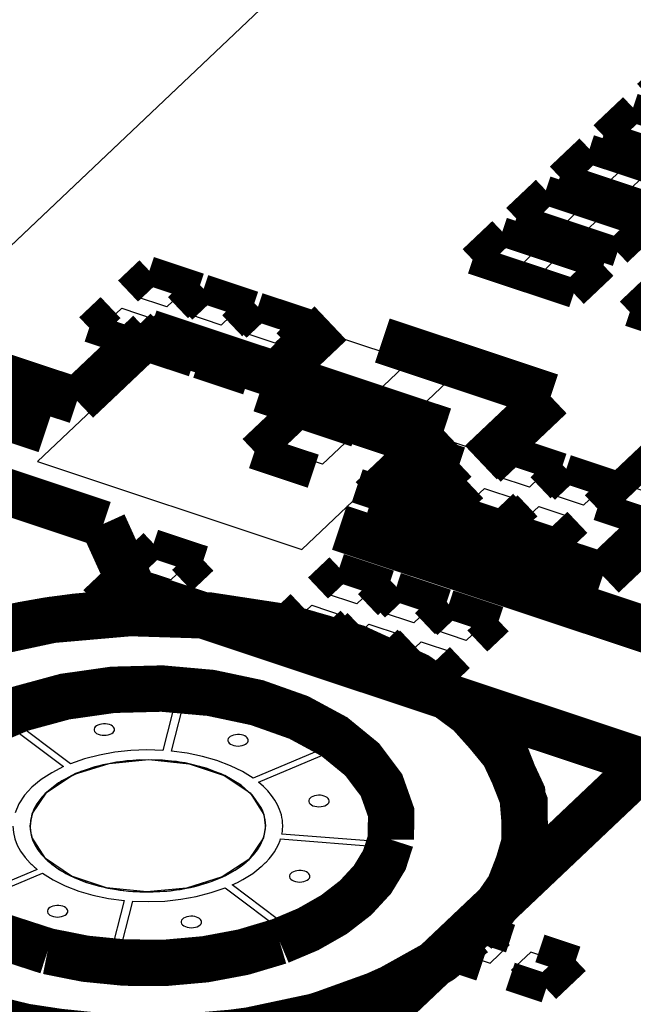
# Model space of a CAD drawing. Extents: x 0 to 1189, y 0 to 841.
# Tile 232 of 256: x 574.55 to 577.75, y 555.61 to 560.74. Entities that reach past the tile are written whole.
import ezdxf

# ---------------------------------------------------------------- set-up
doc = ezdxf.new("R2010")
doc.units = 0
doc.header["$LTSCALE"] = 65.395
doc.layers.get('0').update_dxf_attribs({"linetype": 'CONTINUOUS'})

msp = doc.modelspace()

# ---------------------------------------------------------------- linework, layer by layer
at = {"color": 7, "linetype": 'Continuous'}
for p, q in [((571.439233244, 556.6570138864), (593.5216471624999, 577.5855218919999)), ((577.6675624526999, 560.1477270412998), (577.7674786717, 560.2424221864)), ((577.8297328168, 560.09377221), (577.6675624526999, 560.1477270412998)), ((577.4404801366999, 559.9325108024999), (577.5403963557, 560.0272059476)), ((577.5403963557, 560.0272059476), (577.7025667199, 559.9732511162)), ((577.7025667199, 559.9732511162), (577.6026505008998, 559.8785559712)), ((577.6026505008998, 559.8785559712), (577.4404801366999, 559.9325108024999)), ((577.7139229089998, 559.8415351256), (577.8138391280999, 559.9362302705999)), ((577.2133978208, 559.7172945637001), (577.3133140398, 559.8119897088)), ((577.3133140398, 559.8119897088), (577.4754844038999, 559.7580348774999)), ((577.8760932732, 559.7875802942), (577.7139229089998, 559.8415351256)), ((577.4754844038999, 559.7580348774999), (577.3755681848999, 559.6633397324)), ((577.3755681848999, 559.6633397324), (577.2133978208, 559.7172945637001)), ((577.4868405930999, 559.6263188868), (577.5867568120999, 559.7210140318)), ((577.5867568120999, 559.7210140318), (577.7489271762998, 559.6670592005)), ((577.7489271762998, 559.6670592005), (577.6490109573, 559.5723640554)), ((577.6490109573, 559.5723640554), (577.4868405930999, 559.6263188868)), ((576.9863155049, 559.5020783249), (577.0862317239, 559.59677347)), ((577.0862317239, 559.59677347), (577.248402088, 559.5428186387)), ((577.148485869, 559.4481234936), (576.9863155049, 559.5020783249)), ((577.248402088, 559.5428186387), (577.148485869, 559.4481234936)), ((577.2597582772, 559.411102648), (577.3596744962, 559.505797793)), ((577.3596744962, 559.505797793), (577.5218448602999, 559.4518429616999)), ((577.5218448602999, 559.4518429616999), (577.4219286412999, 559.3571478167)), ((575.1520972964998, 559.3013222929), (575.2484710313, 559.3926600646)), ((575.2484710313, 559.3926600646), (575.4166024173, 559.3367219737)), ((577.4219286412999, 559.3571478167), (577.2597582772, 559.411102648)), ((575.3202286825, 559.2453842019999), (575.1520972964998, 559.3013222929)), ((575.4166024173, 559.3367219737), (575.3202286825, 559.2453842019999)), ((575.4348637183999, 559.2072445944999), (575.5312374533, 559.2985823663)), ((575.5312374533, 559.2985823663), (575.6993688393, 559.2426442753)), ((574.9895971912, 559.1473135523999), (575.0859709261, 559.2386513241)), ((575.0859709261, 559.2386513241), (575.2541023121, 559.1827132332)), ((575.6993688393, 559.2426442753), (575.6029951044, 559.1513065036)), ((575.6029951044, 559.1513065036), (575.4348637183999, 559.2072445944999)), ((575.7176301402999, 559.1131668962), (575.8140038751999, 559.2045046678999)), ((575.8140038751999, 559.2045046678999), (575.9821352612, 559.148566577)), ((575.1577285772, 559.0913754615), (574.9895971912, 559.1473135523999)), ((575.2541023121, 559.1827132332), (575.1577285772, 559.0913754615)), ((575.2723636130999, 559.053235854), (575.368737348, 559.1445736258)), ((575.368737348, 559.1445736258), (575.5368687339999, 559.0886355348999)), ((575.9821352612, 559.148566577), (575.8857615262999, 559.0572288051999)), ((575.5368687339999, 559.0886355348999), (575.4404949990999, 558.9972977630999)), ((575.8857615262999, 559.0572288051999), (575.7176301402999, 559.1131668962)), ((575.9318351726, 558.8339429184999), (576.2043339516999, 559.0922024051)), ((576.2043339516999, 559.0922024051), (576.586450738, 558.9650703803)), ((575.4404949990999, 558.9972977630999), (575.2723636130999, 559.053235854)), ((575.555130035, 558.9591581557), (575.6515037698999, 559.0504959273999)), ((575.6515037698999, 559.0504959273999), (575.8196351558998, 558.9945578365)), ((575.8196351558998, 558.9945578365), (575.7232614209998, 558.9032200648)), ((575.7232614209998, 558.9032200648), (575.555130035, 558.9591581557)), ((576.586450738, 558.9650703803), (576.3139519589, 558.7068108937)), ((576.5432220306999, 558.6305316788), (576.8157208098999, 558.8887911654)), ((576.8157208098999, 558.8887911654), (577.1978375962, 558.7616591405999)), ((576.3139519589, 558.7068108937), (575.9318351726, 558.8339429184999)), ((577.1978375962, 558.7616591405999), (576.9253388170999, 558.5033996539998)), ((575.8870953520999, 558.5077576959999), (576.0324280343, 558.6454960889)), ((576.0324280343, 558.6454960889), (576.2769827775, 558.5641315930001)), ((576.9253388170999, 558.5033996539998), (576.5432220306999, 558.6305316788)), ((576.2769827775, 558.5641315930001), (576.1316500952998, 558.4263932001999)), ((576.1316500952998, 558.4263932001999), (575.8870953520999, 558.5077576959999)), ((576.3456354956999, 558.3551992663), (576.4909681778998, 558.4929376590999)), ((576.4909681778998, 558.4929376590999), (576.7355229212, 558.4115731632)), ((577.0407539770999, 558.3633481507), (577.1371277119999, 558.4546859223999)), ((577.1371277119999, 558.4546859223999), (577.305259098, 558.3987478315)), ((576.7355229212, 558.4115731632), (576.5901902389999, 558.2738347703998)), ((577.305259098, 558.3987478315), (577.2088853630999, 558.3074100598)), ((576.5901902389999, 558.2738347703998), (576.3456354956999, 558.3551992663)), ((577.2088853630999, 558.3074100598), (577.0407539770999, 558.3633481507)), ((577.323520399, 558.2692704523), (577.4198941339, 558.3606082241)), ((577.4198941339, 558.3606082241), (577.5880255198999, 558.3046701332)), ((576.8782538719, 558.2093394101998), (576.9746276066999, 558.300677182)), ((576.9746276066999, 558.300677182), (577.1427589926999, 558.2447390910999)), ((577.491651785, 558.2133323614), (577.323520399, 558.2692704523)), ((577.5880255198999, 558.3046701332), (577.491651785, 558.2133323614)), ((577.6402660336, 558.2185520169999), (577.7366397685, 558.3098897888)), ((577.7366397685, 558.3098897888), (577.9047711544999, 558.2539516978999)), ((577.1427589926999, 558.2447390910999), (577.0463852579, 558.1534013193)), ((577.8083974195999, 558.1626139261), (577.6402660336, 558.2185520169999)), ((577.0463852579, 558.1534013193), (576.8782538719, 558.2093394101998)), ((577.1610202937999, 558.1152617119), (577.2573940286, 558.2065994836)), ((577.2573940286, 558.2065994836), (577.4255254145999, 558.1506613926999)), ((577.3291516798, 558.0593236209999), (577.1610202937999, 558.1152617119)), ((577.4255254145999, 558.1506613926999), (577.3291516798, 558.0593236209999)), ((575.1734932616, 557.8806662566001), (575.2698669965, 557.9720040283)), ((575.2698669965, 557.9720040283), (575.4379983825, 557.9160659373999)), ((575.4379983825, 557.9160659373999), (575.3416246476, 557.8247281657)), ((575.3416246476, 557.8247281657), (575.1734932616, 557.8806662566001)), ((575.0109931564, 557.7266575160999), (575.1073668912, 557.8179952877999)), ((575.1073668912, 557.8179952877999), (575.2754982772, 557.7620571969)), ((576.1416328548, 557.754480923), (576.2380065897, 557.8458186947)), ((576.2380065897, 557.8458186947), (576.4061379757, 557.7898806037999)), ((575.2754982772, 557.7620571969), (575.1791245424, 557.6707194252)), ((576.3097642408, 557.6985428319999), (576.1416328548, 557.754480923)), ((576.4061379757, 557.7898806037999), (576.3097642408, 557.6985428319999)), ((575.1791245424, 557.6707194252), (575.0109931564, 557.7266575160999)), ((576.4386140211, 557.6556739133), (576.5349877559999, 557.7470116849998)), ((576.5349877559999, 557.7470116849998), (576.703119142, 557.6910735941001)), ((575.9791327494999, 557.6004721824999), (576.0755064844, 557.6918099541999)), ((576.0755064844, 557.6918099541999), (576.2436378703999, 557.6358718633)), ((576.6067454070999, 557.5997358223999), (576.4386140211, 557.6556739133)), ((576.703119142, 557.6910735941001), (576.6067454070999, 557.5997358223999)), ((576.7115982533, 557.5648507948), (576.8079719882, 557.6561885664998)), ((576.8079719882, 557.6561885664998), (576.9761033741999, 557.6002504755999)), ((576.1472641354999, 557.5445340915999), (575.9791327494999, 557.6004721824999)), ((576.2436378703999, 557.6358718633), (576.1472641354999, 557.5445340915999)), ((576.9761033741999, 557.6002504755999), (576.8797296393, 557.5089127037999)), ((576.2761139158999, 557.5016651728), (576.3724876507, 557.5930029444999)), ((576.3724876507, 557.5930029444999), (576.5406190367, 557.5370648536)), ((576.8797296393, 557.5089127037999), (576.7115982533, 557.5648507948)), ((576.4442453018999, 557.4457270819), (576.2761139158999, 557.5016651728)), ((576.5406190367, 557.5370648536), (576.4442453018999, 557.4457270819)), ((576.549098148, 557.4108420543), (576.6454718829, 557.5021798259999)), ((576.6454718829, 557.5021798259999), (576.8136032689, 557.4462417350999)), ((576.8136032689, 557.4462417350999), (576.7172295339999, 557.3549039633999)), ((576.7172295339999, 557.3549039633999), (576.549098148, 557.4108420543)), ((575.3748279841, 557.2279590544), (575.2999010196, 556.9361835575)), ((575.3443106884, 556.93257373), (575.4192376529, 557.2243492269)), ((575.3748279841, 557.2279590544), (575.3745677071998, 557.2281038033)), ((575.4195721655, 557.224470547), (575.4192376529, 557.2243492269)), ((574.4694962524, 557.0870259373), (574.7832383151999, 556.8514481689)), ((574.8191210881, 556.8666674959), (574.5053790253, 557.1022452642)), ((575.2997337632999, 556.9361228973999), (575.2999062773, 556.9361719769)), ((575.3442998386, 556.9325635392), (575.3444181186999, 556.9324798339)), ((576.1905021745, 556.967745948), (575.770753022, 556.7906943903)), ((575.7977227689, 556.7705559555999), (576.2174719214, 556.9476075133)), ((576.1905021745, 556.967745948), (576.1905309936, 556.9679689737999)), ((576.2178230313, 556.9475488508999), (576.2174719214, 556.9476075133)), ((574.8191210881, 556.8666674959), (574.8193193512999, 556.8666596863)), ((575.7705547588, 556.7907021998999), (575.770753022, 556.7906943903)), ((634.6238986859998, 535.635183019), (571.439233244, 556.6570138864)), ((575.9103302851, 556.4662973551), (575.9133725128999, 556.4753309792)), ((575.9135397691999, 556.4753916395), (575.9133725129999, 556.4753309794)), ((575.9135397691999, 556.4753916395), (576.4322009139, 556.4340250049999)), ((575.9199456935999, 556.500448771), (575.920075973, 556.500374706)), ((576.4387371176, 556.4590080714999), (575.920075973, 556.500374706)), ((576.4324157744, 556.4338372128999), (576.4322009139, 556.4340250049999)), ((576.4387371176, 556.4590080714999), (576.4389952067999, 556.4591548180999)), ((574.6892231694, 556.3723564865), (574.7004935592, 556.3616752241)), ((574.6456314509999, 556.3161025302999), (574.2258822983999, 556.1390509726)), ((574.6364432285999, 556.323795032), (574.6456458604, 556.3162140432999)), ((574.7004935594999, 556.3616752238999), (574.7144195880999, 556.3495805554)), ((574.2528520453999, 556.118912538), (574.6726011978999, 556.2959640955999)), ((574.6727994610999, 556.2959562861), (574.6726011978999, 556.2959640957)), ((574.8971608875, 556.2501287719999), (574.9145531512, 556.2442795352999)), ((575.6242331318, 556.2199909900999), (575.6240348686, 556.2199987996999)), ((575.6242331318, 556.2199909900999), (575.9379751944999, 555.9844132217)), ((575.9738579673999, 555.9996325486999), (575.6601159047, 556.235210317)), ((575.0990435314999, 556.1540847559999), (575.0241165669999, 555.8623092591)), ((575.0685262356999, 555.8586994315), (575.1434532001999, 556.1504749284)), ((575.0990543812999, 556.1540949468), (575.0989361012, 556.1541786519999)), ((575.1436204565, 556.1505355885), (575.1434479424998, 556.1504865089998)), ((575.9378699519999, 555.9842156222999), (575.9379751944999, 555.9844132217)), ((575.9738579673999, 555.9996325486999), (575.9742544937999, 555.9996169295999)), ((575.0237820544, 555.8621879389), (575.0241165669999, 555.8623092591)), ((575.0685262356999, 555.8586994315), (575.0687865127, 555.8585546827))]:
    msp.add_line(p, q, dxfattribs=at)
at = {"color": 6, "linetype": 'Continuous'}
for p, q in [((571.439233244, 556.6570138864), (578.2660348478, 563.1256342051)), ((574.6178781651, 556.4846798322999), (574.6095150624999, 556.5418712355)), ((575.8338848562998, 556.5447766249), (575.8238802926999, 556.4812655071)), ((574.6889535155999, 556.3725954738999), (574.6178781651, 556.4846798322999)), ((575.8238802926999, 556.4812655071), (575.7482388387, 556.3681420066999)), ((574.8241136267, 556.2807378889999), (574.6889535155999, 556.3725954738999)), ((575.7482388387, 556.3681420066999), (575.6086917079, 556.2769238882)), ((575.0071930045, 556.2203923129), (574.8241136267, 556.2807378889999)), ((575.6086917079, 556.2769238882), (575.4232447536, 556.2183730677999)), ((575.2158878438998, 556.1989018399), (575.0071930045, 556.2203923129)), ((575.4232447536, 556.2183730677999), (575.2158878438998, 556.1989018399))]:
    msp.add_line(p, q, dxfattribs=at)
at = {"color": 1, "linetype": 'Continuous'}
for p, q in [((575.2836005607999, 559.0430422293), (574.6477700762, 558.4404367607)), ((576.6592209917, 558.5853669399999), (575.2836005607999, 559.0430422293)), ((576.0233905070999, 557.9827614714), (576.6592209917, 558.5853669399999)), ((574.6477700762, 558.4404367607), (576.0233905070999, 557.9827614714)), ((576.9423052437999, 555.9766836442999), (576.8423890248, 555.8819884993)), ((577.1044756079, 555.922728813), (576.9423052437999, 555.9766836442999)), ((577.0045593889, 555.8280336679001), (577.1044756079, 555.922728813)), ((576.8423890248, 555.8819884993), (577.0045593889, 555.8280336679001)), ((577.2157480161, 555.8857079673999), (577.1158317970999, 555.7910128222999)), ((577.3779183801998, 555.8317531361), (577.2157480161, 555.8857079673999)), ((577.2780021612, 555.737057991), (577.3779183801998, 555.8317531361)), ((577.1158317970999, 555.7910128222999), (577.2780021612, 555.737057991))]:
    msp.add_line(p, q, dxfattribs=at)
at = {"color": 7, "linetype": 'Continuous'}
for points, const_width in [([(577.5912751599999, 557.8452811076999), (581.6449848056, 561.6871661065)], 0.2416047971), ([(577.9759568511, 560.4987202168), (577.8215408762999, 560.3523731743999)], 0.1510030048), ([(577.8215408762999, 560.3523731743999), (578.3488620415, 560.1769309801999)], 0.1510030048), ([(577.7488745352, 560.283503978), (577.5944585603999, 560.1371569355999)], 0.1510030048), ([(578.2761957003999, 560.1080617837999), (577.7488745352, 560.283503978)], 0.1510030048), ([(574.6908929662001, 558.6042137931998), (569.9385064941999, 560.1853547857)], 0.2416047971), ([(577.5944585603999, 560.1371569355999), (578.1217797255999, 559.9617147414)], 0.1510030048), ([(577.5217922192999, 560.0682877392), (577.3673762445, 559.9219406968)], 0.1510030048), ([(578.0491133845, 559.892845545), (577.5217922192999, 560.0682877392)], 0.1510030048), ([(577.3673762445, 559.9219406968), (577.8946974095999, 559.7464985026)], 0.1510030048), ([(577.2947099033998, 559.8530715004), (577.1402939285, 559.706724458)], 0.1510030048), ([(577.8220310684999, 559.6776293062), (577.2947099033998, 559.8530715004)], 0.1510030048), ([(577.1402939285, 559.706724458), (577.6676150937, 559.5312822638)], 0.1510030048), ([(577.6676150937, 559.5312822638), (577.8220310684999, 559.6776293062)], 0.1510030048), ([(577.0676275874, 559.6378552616), (576.9132116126, 559.4915082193)], 0.1510030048), ([(577.5949487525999, 559.4624130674), (577.0676275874, 559.6378552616)], 0.1510030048), ([(576.9132116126, 559.4915082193), (577.4405327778, 559.316066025)], 0.1510030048), ([(575.2298668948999, 559.4337418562), (575.1185965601, 559.3282858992)], 0.1510030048), ([(575.4897063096, 559.3472920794), (575.2298668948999, 559.4337418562)], 0.1510030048), ([(577.4405327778, 559.316066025), (577.5949487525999, 559.4624130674)], 0.1510030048), ([(573.0480594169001, 559.3568300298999), (574.8533319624, 558.7562074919)], 0.2416047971), ([(575.3784359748, 559.2418361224), (575.4897063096, 559.3472920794)], 0.1510030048), ([(575.5126333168, 559.3396641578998), (575.401362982, 559.2342082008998)], 0.1510030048), ([(575.7724727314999, 559.253214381), (575.5126333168, 559.3396641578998)], 0.1510030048), ([(577.8864274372, 559.3654367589), (577.7320114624, 559.2190897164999)], 0.1510030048), ([(575.0277636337, 559.2421994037), (574.9164932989, 559.1367434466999)], 0.1510030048), ([(575.6612023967, 559.147758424), (575.7724727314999, 559.253214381)], 0.1510030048), ([(575.7953997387, 559.2455864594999), (575.6841294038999, 559.1401305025)], 0.1510030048), ([(576.0552391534, 559.1591366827), (575.7953997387, 559.2455864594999)], 0.1510030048), ([(577.7320114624, 559.2190897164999), (578.2593326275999, 559.0436475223)], 0.1510030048), ([(575.8099953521, 558.8163260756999), (576.1733270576, 559.1606720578)], 0.2416047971), ([(574.8533319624, 558.7562074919), (575.2288352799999, 559.1120890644)], 0.2416047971), ([(574.9164932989, 559.1367434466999), (575.1763327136, 559.0502936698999)], 0.1510030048), ([(575.1763327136, 559.0502936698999), (575.2876030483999, 559.1557496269)], 0.1510030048), ([(575.2288352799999, 559.1120890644), (576.7632634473, 558.6015777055)], 0.2416047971), ([(575.3105300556, 559.1481217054), (575.1992597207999, 559.0426657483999)], 0.1510030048), ([(575.9439688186, 559.0536807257), (576.0552391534, 559.1591366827)], 0.1510030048), ([(576.4429486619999, 559.0709677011), (577.3196774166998, 558.7792759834)], 0.2416047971), ([(575.4590991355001, 558.9562159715), (575.5703694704, 559.0616719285)], 0.1510030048), ([(575.1992597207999, 559.0426657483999), (575.4590991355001, 558.9562159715)], 0.1510030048), ([(575.5932964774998, 559.0540440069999), (575.4820261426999, 558.9485880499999)], 0.1510030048), ([(574.9902065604, 558.1154092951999), (572.5831764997, 558.9162393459)], 0.2416047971), ([(575.7418655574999, 558.8621382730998), (575.8531358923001, 558.9675942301)], 0.1510030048), ([(575.4820261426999, 558.9485880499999), (575.7418655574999, 558.8621382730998)], 0.1510030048), ([(576.6867241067, 558.524634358), (575.8099953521, 558.8163260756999)], 0.2416047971), ([(577.3196774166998, 558.7792759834), (576.9563457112, 558.4349300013)], 0.2416047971), ([(576.0045218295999, 558.7071187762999), (575.7774395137, 558.4919025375)], 0.1812036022), ([(576.3102152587, 558.6054131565), (576.0045218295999, 558.7071187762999)], 0.1812036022), ([(576.7632634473, 558.6015777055), (576.3877601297, 558.2456961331)], 0.2416047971), ([(575.7774395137, 558.4919025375), (576.0831329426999, 558.3901969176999)], 0.1812036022), ([(576.5394853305, 558.5291339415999), (576.8451787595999, 558.4274283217)], 0.1812036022), ([(577.8805357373, 558.5049803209), (577.5671621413, 558.2079819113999)], 0.1510030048), ([(577.1185235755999, 558.4957677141), (577.0072532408, 558.3903117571)], 0.1510030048), ([(577.3783629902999, 558.4093179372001), (577.1185235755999, 558.4957677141)], 0.1510030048), ([(576.8451787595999, 558.4274283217), (576.6180964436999, 558.212212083)], 0.1812036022), ([(577.2670926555, 558.3038619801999), (577.3783629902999, 558.4093179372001)], 0.1510030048), ([(577.4012899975, 558.4016900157), (577.2900196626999, 558.2962340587)], 0.1510030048), ([(577.6611294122, 558.3152402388), (577.4012899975, 558.4016900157)], 0.1510030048), ([(576.6180964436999, 558.212212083), (576.3124030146, 558.3139177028)], 0.1812036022), ([(576.3877601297, 558.2456961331), (577.5912751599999, 557.8452811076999)], 0.2416047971), ([(576.9164203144, 558.3042252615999), (576.8051499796, 558.1987693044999)], 0.1510030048), ([(577.5498590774, 558.2097842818), (577.6611294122, 558.3152402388)], 0.1510030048), ([(576.8051499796, 558.1987693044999), (577.0649893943, 558.1123195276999)], 0.1510030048), ([(577.0649893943, 558.1123195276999), (577.1762597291, 558.2177754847)], 0.1510030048), ([(577.1991867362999, 558.2101475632), (577.0879164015, 558.1046916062)], 0.1510030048), ([(577.5671621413, 558.2079819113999), (577.8270015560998, 558.1215321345)], 0.1510030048), ([(575.1519385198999, 557.7582715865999), (574.9902065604, 558.1154092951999)], 0.2416047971), ([(578.703119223, 557.2693275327), (576.2193601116, 558.095685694)], 0.2416047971), ([(577.0879164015, 558.1046916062), (577.3477558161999, 558.0182418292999)], 0.1510030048), ([(577.3477558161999, 558.0182418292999), (577.459026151, 558.1236977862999)], 0.1510030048), ([(575.2512628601, 558.01308582), (575.1399925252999, 557.9076298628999)], 0.1510030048), ([(575.5111022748, 557.9266360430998), (575.2512628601, 558.01308582)], 0.1510030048), ([(575.3998319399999, 557.8211800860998), (575.5111022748, 557.9266360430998)], 0.1510030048), ([(576.2194024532, 557.8869004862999), (576.1081321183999, 557.7814445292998)], 0.1510030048), ([(576.4792418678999, 557.8004507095), (576.2194024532, 557.8869004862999)], 0.1510030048), ([(575.0491595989, 557.8215433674), (574.9378892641, 557.7160874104)], 0.1510030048), ([(579.9283983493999, 556.1691212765), (575.1519385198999, 557.7582715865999)], 0.2416047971), ([(576.3679715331, 557.6949947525), (576.4792418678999, 557.8004507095)], 0.1510030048), ([(576.5163836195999, 557.7880934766), (576.4051132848, 557.6826375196)], 0.1510030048), ([(576.7762230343, 557.7016436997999), (576.5163836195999, 557.7880934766)], 0.1510030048), ([(575.1977286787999, 557.6296376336), (575.3089990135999, 557.7350935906)], 0.1510030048), ([(574.9817287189, 557.6442206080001), (574.8457076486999, 557.6319245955), (574.7048685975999, 557.6133073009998), (574.5668052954, 557.5889431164), (574.4385757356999, 557.5605156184), (574.308051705, 557.525336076), (574.1819664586, 557.4847182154)], 0.2416047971), ([(576.9742103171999, 556.0363762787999), (577.1242412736, 556.2526516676), (577.1911133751, 556.4816238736), (577.1719039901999, 556.7132857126), (577.0674526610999, 556.9375124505), (576.8823244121, 557.144504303), (576.6246102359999, 557.3252147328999), (576.3055734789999, 557.4717458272), (575.9391575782, 557.577693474), (575.5413766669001, 557.6384272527), (575.1296156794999, 557.6512928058), (574.7218705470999, 557.6157278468), (574.3339171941, 557.5327054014)], 0.2416047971), ([(574.9378892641, 557.7160874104), (575.1977286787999, 557.6296376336)], 0.1510030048), ([(576.017299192, 557.6953580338), (575.9060288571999, 557.5899020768)], 0.1510030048), ([(576.6649526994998, 557.5961877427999), (576.7762230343, 557.7016436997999)], 0.1510030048), ([(576.7893678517, 557.6972703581), (576.6780975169, 557.5918144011)], 0.1510030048), ([(577.0492072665, 557.6108205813), (576.7893678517, 557.6972703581)], 0.1510030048), ([(575.9060288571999, 557.5899020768), (576.165868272, 557.5034522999)], 0.1510030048), ([(576.165868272, 557.5034522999), (576.2771386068, 557.6089082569)], 0.1510030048), ([(576.3142803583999, 557.5965510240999), (576.2030100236, 557.4910950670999)], 0.1510030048), ([(576.9379369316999, 557.5053646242), (577.0492072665, 557.6108205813)], 0.1510030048), ([(576.2030100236, 557.4910950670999), (576.4628494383, 557.4046452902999)], 0.1510030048), ([(576.4628494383, 557.4046452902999), (576.5741197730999, 557.5101012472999)], 0.1510030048), ([(576.5872645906, 557.5057279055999), (576.4759942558, 557.4002719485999)], 0.1510030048), ([(578.3517955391, 557.3747583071), (576.030878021, 555.175119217)], 0.2416047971), ([(576.7358336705, 557.3138221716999), (576.8471040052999, 557.4192781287)], 0.1510030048), ([(576.4759942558, 557.4002719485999), (576.7358336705, 557.3138221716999)], 0.1510030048), ([(576.9177406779, 555.9790410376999), (577.0924393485, 556.1936577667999), (577.1833844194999, 556.4279200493), (577.1828040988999, 556.6675671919), (577.0907254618, 556.9014183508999), (576.9149892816, 557.1152479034), (576.6546280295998, 557.3080992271)], 0.2416047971), ([(576.4876795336, 556.471045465), (576.4887686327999, 556.6132274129), (576.4385657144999, 556.7550393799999), (576.3386535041, 556.8882030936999), (576.1931133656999, 557.0072788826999), (576.0078905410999, 557.1074025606), (575.7905512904, 557.184484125), (575.5499738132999, 557.2353748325), (575.2959855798, 557.2579958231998), (575.0389618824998, 557.2514230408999), (574.7894020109, 557.2159249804), (574.5575003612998, 557.1529517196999), (574.3495384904, 557.0633884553)], 0.2416047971), ([(573.9529131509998, 556.5987734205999), (573.9583303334, 556.4541459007), (574.0167795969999, 556.3107970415), (574.1238986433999, 556.1794255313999), (574.2788405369, 556.0610700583), (574.4736316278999, 555.9630973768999), (574.6995515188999, 555.8897708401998)], 0.2416047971), ([(575.9079135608, 555.9415027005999), (576.0571561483, 556.0045640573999), (576.1913573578, 556.0810896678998), (576.3037531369, 556.1680097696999), (576.3918160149, 556.2633697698), (576.4535657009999, 556.3650252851), (576.4876795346, 556.4710454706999)], 0.2416047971), ([(573.3792081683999, 556.1434131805), (573.5625188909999, 555.9402173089), (573.8207883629, 555.7597580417), (574.140275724, 555.6135374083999), (574.5070178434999, 555.5079459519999), (574.904986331, 555.4475985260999), (575.3099086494, 555.4349421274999), (575.7177628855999, 555.4701024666), (576.1039281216, 555.5521607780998), (576.4515270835, 555.6775307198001), (576.7461385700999, 555.8412614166)], 0.2416047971), ([(573.3792319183, 556.1437551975), (573.5852030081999, 555.9211646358), (573.8750590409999, 555.7304662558), (574.2339420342, 555.5814352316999), (574.6434556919, 555.4817108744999), (575.0826083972, 555.4364050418), (575.5345224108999, 555.4483525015)], 0.2416047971), ([(574.6995515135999, 555.8897708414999), (574.8961570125, 555.8508728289), (575.1015045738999, 555.830571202), (575.3145112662, 555.8295956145), (575.5206008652, 555.8480128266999), (575.7186626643, 555.8851032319), (575.9079135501, 555.9415026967)], 0.2416047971), ([(575.5345223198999, 555.4483524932), (575.8091652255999, 555.4850515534), (576.0780048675, 555.54507387), (576.3284714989, 555.6265141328), (576.5551912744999, 555.7276250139), (576.7489493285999, 555.8432284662), (576.9177407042, 555.9790410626)], 0.2416047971), ([(576.7692851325, 555.8714183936), (576.9237011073, 556.017765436)], 0.1510030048), ([(576.9237011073, 556.017765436), (577.1109383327, 555.9554707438)], 0.1510030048), ([(577.2637850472, 555.9046179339), (577.4510222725, 555.8423232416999)], 0.1510030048), ([(576.9565223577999, 555.8091237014), (576.7692851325, 555.8714183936)], 0.1510030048), ([(577.4510222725, 555.8423232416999), (577.2966062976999, 555.6959761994)], 0.1510030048), ([(577.2966062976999, 555.6959761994), (577.1093690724, 555.7582708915)], 0.1510030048)]:
    msp.add_lwpolyline(points, dxfattribs=dict(at, const_width=const_width))
for points in [[(575.3745677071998, 557.2281038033), (575.2250858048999, 557.2332599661), (575.0713017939, 557.2278344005), (574.9198889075, 557.2116146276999), (574.777223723, 557.1857386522), (574.6374148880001, 557.1491379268), (574.5054842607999, 557.1024428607)], [(576.1905309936, 556.9679689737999), (576.0915932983, 557.0310656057), (575.9763154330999, 557.0883708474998), (575.8491364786, 557.1370804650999), (575.7159844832, 557.1754656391), (575.5713609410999, 557.2051114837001), (575.4195721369, 557.2244705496)], [(574.9482528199, 557.0591002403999), (574.9438857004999, 557.0534373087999), (574.9416494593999, 557.047290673), (574.9417128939, 557.0411242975), (574.944075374, 557.0349994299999), (574.9485585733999, 557.0293783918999), (574.9551179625, 557.0243170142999), (574.9632584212, 557.0201973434), (574.9728990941, 557.0170602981), (574.9833122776, 557.0151426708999), (574.9943945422, 557.0144635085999), (575.0054918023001, 557.0150952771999), (575.0159483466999, 557.0169683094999), (575.0256603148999, 557.0200640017), (575.0338946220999, 557.0241486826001), (575.0405916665, 557.0292027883)], [(575.0405916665, 557.0292027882), (575.0450112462, 557.0345096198), (575.0475425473, 557.0402990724), (575.0479902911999, 557.0462526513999), (575.0463836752, 557.0520341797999), (575.0427289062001, 557.0576213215), (575.0371805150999, 557.0626890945), (575.0300970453, 557.0669684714), (575.0215058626, 557.0704429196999), (575.0118584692, 557.0728920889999), (575.0017201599, 557.0742060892), (574.9911301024, 557.0743798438), (574.9806823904, 557.0733729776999), (574.9709557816, 557.0712723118), (574.9619878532, 557.0680859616), (574.9543121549, 557.0639673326), (574.9482528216, 557.0591002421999)], [(575.6452526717, 557.0034684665), (575.6408855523, 556.9978055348), (575.6386493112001, 556.9916588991), (575.6387127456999, 556.9854925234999), (575.6410752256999, 556.9793676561), (575.6455584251, 556.9737466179), (575.6521178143, 556.9686852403), (575.6602582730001, 556.9645655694), (575.6698989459, 556.9614285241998), (575.6803121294, 556.9595108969), (575.6913943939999, 556.9588317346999), (575.7024916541, 556.9594635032), (575.7129481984, 556.9613365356), (575.7226601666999, 556.9644322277), (575.7308944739, 556.9685169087), (575.7375915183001, 556.9735710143)], [(575.7375915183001, 556.9735710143), (575.742011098, 556.9788778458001), (575.7445423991, 556.9846672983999), (575.744990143, 556.9906208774), (575.7433835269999, 556.9964024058), (575.739728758, 557.0019895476), (575.7341803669, 557.0070573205), (575.727096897, 557.0113366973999), (575.7185057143, 557.0148111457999), (575.7088583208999, 557.0172603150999), (575.6987200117, 557.0185743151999), (575.6881299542, 557.0187480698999), (575.6776822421, 557.0177412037), (575.6679556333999, 557.0156405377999), (575.6589877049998, 557.0124541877), (575.6513120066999, 557.0083355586), (575.6452526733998, 557.0034684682)], [(575.2997337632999, 556.9361228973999), (575.2165156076, 556.9384367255), (575.1333697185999, 556.9351925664), (575.049087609, 556.9260961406), (574.9696656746, 556.9117946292), (574.8916220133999, 556.8916610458), (574.8193193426, 556.8666596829)], [(575.7705547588, 556.7907021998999), (575.7147791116, 556.8254313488), (575.6520660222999, 556.8561916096), (575.5811932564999, 556.8832548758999), (575.5072031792, 556.904695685), (575.4268520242, 556.9214540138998), (575.3444181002, 556.9324798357)], [(576.4389952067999, 556.4591548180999), (576.4485578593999, 556.5432288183), (576.4393145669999, 556.6296942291), (576.4108699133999, 556.7147978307), (576.3652308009, 556.7949567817), (576.3005125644, 556.8734812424), (576.2178230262, 556.9475488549)], [(575.8133648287, 556.6351868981), (575.7706708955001, 556.698018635), (575.7070659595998, 556.7549583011), (575.6233568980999, 556.8046247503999), (575.5256601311, 556.8433889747), (575.4163847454, 556.8707240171), (575.2975687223, 556.885736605), (575.1778936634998, 556.8873298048), (575.0578219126, 556.8754974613), (574.9461268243, 556.8511041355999), (574.8449273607, 556.8149877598), (574.7566788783, 556.7676105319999), (574.6871015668, 556.7117077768)], [(575.8136596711, 556.6326279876), (575.7670584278, 556.7009062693), (575.6958250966, 556.7620665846), (575.6031771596, 556.8133464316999), (575.4932993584, 556.8524295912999), (575.3711546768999, 556.8775507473), (575.2422601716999, 556.8875752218), (575.1124377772, 556.8820502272), (574.9875513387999, 556.8612253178), (574.8732417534, 556.8260411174), (574.7746721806, 556.7780868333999), (574.6951965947, 556.7184917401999)], [(574.7832239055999, 556.851336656), (574.7213189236, 556.8198800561), (574.6664534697, 556.7845326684), (574.6181408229, 556.7446064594), (574.5798182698, 556.7029420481), (574.5498057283, 556.6577128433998), (574.5299817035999, 556.6113274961)], [(575.9082498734, 556.6283788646), (575.8975137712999, 556.6524364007), (575.8832890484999, 556.6773615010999), (575.8661556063, 556.7016973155), (575.8461887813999, 556.7253368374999), (575.8234763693, 556.7481761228), (575.7977083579, 556.7704444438)], [(574.6871015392, 556.7117077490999), (574.6638034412, 556.6859252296), (574.6436977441, 556.6580076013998), (574.628533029, 556.6303828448), (574.6171618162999, 556.6009606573), (574.610573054, 556.57229987), (574.6082685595, 556.5419956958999)], [(574.6951966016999, 556.7184917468), (574.6699297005, 556.6919793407), (574.6481092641, 556.6632091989), (574.6315788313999, 556.6346120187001), (574.6191529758, 556.6041370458), (574.6116869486, 556.5731614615), (574.6092420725, 556.5419978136)], [(576.0669379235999, 556.6869085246), (576.0625708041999, 556.681245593), (576.0603345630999, 556.6750989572), (576.0603979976, 556.6689325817), (576.0627604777, 556.6628077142), (576.0672436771, 556.6571866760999), (576.0738030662, 556.6521252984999), (576.081943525, 556.6480056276), (576.0915841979, 556.6448685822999), (576.1019973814, 556.6429509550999), (576.1130796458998, 556.6422717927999), (576.1241769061, 556.6429035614), (576.1346334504, 556.6447765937), (576.1443454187, 556.6478722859), (576.1525797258, 556.6519569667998), (576.1592767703, 556.6570110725)], [(576.1592767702, 556.6570110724), (576.1636963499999, 556.662317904), (576.166227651, 556.6681073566), (576.166675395, 556.6740609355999), (576.1650687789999, 556.6798424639), (576.16141401, 556.6854296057), (576.1558656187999, 556.6904973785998), (576.148782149, 556.6947767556), (576.1401909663, 556.6982512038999), (576.1305435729, 556.7007003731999), (576.1204052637, 556.7020143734), (576.1098152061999, 556.7021881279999), (576.0993674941, 556.7011812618), (576.0896408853, 556.6990805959), (576.0806729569, 556.6958942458), (576.0729972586, 556.6917756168), (576.0669379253, 556.6869085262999)], [(575.8350856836, 556.5446520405), (575.8345167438, 556.5590956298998), (575.8326872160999, 556.5747108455), (575.8295997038, 556.5902614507), (575.8256385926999, 556.6045308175), (575.820151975, 556.6198673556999), (575.8133648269, 556.6351869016)], [(575.834192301, 556.5446501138), (575.8336234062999, 556.5590717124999), (575.8319810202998, 556.5734656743), (575.8289937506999, 556.58899866), (575.8251263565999, 556.6032540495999), (575.8202003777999, 556.6174042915), (575.8136596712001, 556.6326279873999)], [(575.9243205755, 556.5448424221), (575.9238641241, 556.5586292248), (575.9225522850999, 556.572397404), (575.9203866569, 556.5861301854), (575.917369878, 556.5998108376), (575.9135056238, 556.613422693), (575.9082498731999, 556.6283788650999)], [(574.5190336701, 556.5418037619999), (574.521567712, 556.5087505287), (574.5290118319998, 556.4759397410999), (574.5419306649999, 556.4422677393), (574.5592006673, 556.4106629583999), (574.5821286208, 556.3787339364), (574.6096002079, 556.3483787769)], [(574.6082685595, 556.5419957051), (574.6082887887, 556.539587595), (574.6083751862, 556.5359758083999), (574.6084701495, 556.5335683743), (574.6086686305, 556.5299581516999), (574.6089343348, 556.5263493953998), (574.6092218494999, 556.523194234)], [(574.6092218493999, 556.5231942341), (574.6136501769, 556.4968347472), (574.6216625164, 556.4707493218), (574.6338196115, 556.4439380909), (574.6489931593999, 556.4188894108), (574.6684640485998, 556.3934887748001), (574.6914171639, 556.36913231)], [(574.6092420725, 556.5419978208), (574.6095014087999, 556.5323815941), (574.6102381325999, 556.5227738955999), (574.6114516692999, 556.513182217), (574.6131410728, 556.5036140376), (574.6153050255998, 556.4940768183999), (574.6180086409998, 556.4843580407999)], [(575.7489982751, 556.3678870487), (575.7724319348, 556.3922711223), (575.7923174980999, 556.4176283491), (575.8085268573, 556.4437953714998), (575.8214088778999, 556.4717810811), (575.8298076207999, 556.4990742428), (575.8343885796, 556.5277906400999)], [(575.8241397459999, 556.4820634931), (575.8269906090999, 556.4915508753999), (575.8296335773, 556.5022720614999), (575.8316766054, 556.5130337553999), (575.8329873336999, 556.5226251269), (575.8338921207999, 556.5334343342), (575.834192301, 556.5446501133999)], [(575.83438858, 556.5277906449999), (575.8345778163, 556.5301967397), (575.8347371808, 556.5326034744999), (575.8349202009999, 556.5362145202), (575.8350048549, 556.5386223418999), (575.8350596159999, 556.541030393), (575.8350856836, 556.5446520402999)], [(575.9199685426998, 556.500468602), (575.9212249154, 556.507329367), (575.9222682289, 556.5142011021), (575.9232385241, 556.5224587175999), (575.9238120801, 556.5293472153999), (575.9241717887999, 556.5362399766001), (575.9243205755, 556.5448424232)], [(574.6180086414, 556.4843580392), (574.6247140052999, 556.46550765), (574.633877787, 556.4457463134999), (574.6443935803, 556.4274599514), (574.6575384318, 556.4084278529), (574.6717252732, 556.3909478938), (574.6892231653, 556.3723564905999)], [(575.7482340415, 556.3681413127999), (575.7648796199, 556.3849680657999), (575.7807085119, 556.4033863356), (575.794569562, 556.4222972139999), (575.8064139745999, 556.4416341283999), (575.8162000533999, 556.4613290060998), (575.8241397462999, 556.4820634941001)], [(575.8377400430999, 556.3543944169), (575.8534962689, 556.3715677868), (575.8677438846, 556.3891512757), (575.8812965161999, 556.4083981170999), (575.8923151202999, 556.4266965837), (575.9023431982, 556.4466099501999), (575.9103302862, 556.4662973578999)], [(575.9742544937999, 555.9996169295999), (576.0867184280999, 556.0554201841), (576.1889266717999, 556.1203970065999), (576.2758808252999, 556.1920437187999), (576.3444909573, 556.2670221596), (576.3975903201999, 556.3484285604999), (576.4324157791, 556.4338372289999)], [(574.6914171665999, 556.3691323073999), (574.6935829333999, 556.3670580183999), (574.6957744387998, 556.3649923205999), (574.6979915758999, 556.3629353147), (574.7013651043, 556.3598663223), (574.7036458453, 556.3578314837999), (574.7065715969, 556.3552665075)], [(575.699446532, 556.3276944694), (575.7073986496, 556.3333802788), (575.7164066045, 556.3401299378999), (575.7251191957, 556.3470009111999), (575.7335312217, 556.3539890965), (575.7404984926, 556.3600691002), (575.748998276, 556.3678870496)], [(575.7048657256, 556.3323557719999), (575.7113616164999, 556.3371393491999), (575.7189596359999, 556.3429624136), (575.7263395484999, 556.3488733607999), (575.733498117, 556.354869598), (575.7404322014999, 556.3609484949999), (575.7482340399, 556.3681413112)], [(574.6096002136, 556.3483787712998), (574.613246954, 556.3447910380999), (574.6169604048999, 556.3412250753), (574.6220147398, 556.3365049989), (574.6258822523, 556.3329913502), (574.6311404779, 556.3283424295), (574.6364432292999, 556.3237950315)], [(574.7065715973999, 556.3552665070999), (574.7112722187, 556.3512473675), (574.7172878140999, 556.3462761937), (574.7222110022, 556.3423423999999), (574.7285018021, 556.3374803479), (574.7336426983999, 556.3336357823), (574.7402922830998, 556.3288238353)], [(574.7144195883, 556.3495805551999), (574.7180411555, 556.3466091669), (574.7229557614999, 556.3426809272), (574.7279676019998, 556.3387918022), (574.7330756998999, 556.33494255), (574.7382790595, 556.3311339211), (574.7449155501, 556.3264314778)], [(574.7402922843, 556.3288238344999), (574.7622652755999, 556.3140786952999), (574.7856709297, 556.3000484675), (574.8120274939, 556.2859735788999), (574.8381527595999, 556.2735533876), (574.8672194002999, 556.2612795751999), (574.8971608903, 556.2501287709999)], [(574.7449155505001, 556.3264314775), (574.7558353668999, 556.319045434), (574.7685539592, 556.3109454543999), (574.7817197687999, 556.3030747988), (574.7953198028, 556.2954412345), (574.8093406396, 556.288052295), (574.8247759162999, 556.2804335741)], [(575.5467616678, 556.2512900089), (575.5735404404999, 556.2612980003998), (575.6010396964, 556.2728245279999), (575.6273559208, 556.285194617), (575.6524070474, 556.2983696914), (575.6761149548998, 556.3123086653), (575.6994465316, 556.3276944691)], [(575.6092346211, 556.2771758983), (575.625551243, 556.2849677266), (575.6429305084, 556.2939019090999), (575.6596888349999, 556.3032037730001), (575.6743640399, 556.3119675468), (575.6898691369, 556.3219328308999), (575.7048657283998, 556.332355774)], [(575.6601303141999, 556.2353218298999), (575.6882554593, 556.2486904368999), (575.716844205, 556.2638394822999), (575.7422453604, 556.2788342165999), (575.767765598, 556.2956266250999), (575.7901456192, 556.3120720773), (575.8126985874, 556.3306614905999)], [(575.8126985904, 556.3306614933), (575.8166427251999, 556.3341593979), (575.8205216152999, 556.3376802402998), (575.8243348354, 556.3412236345), (575.8293162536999, 556.3459825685), (575.8329746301, 556.349577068), (575.8377400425, 556.3543944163)], [(574.6727994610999, 556.2959562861), (574.7285751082, 556.2612271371), (574.7912881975, 556.2304668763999), (574.8621609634, 556.2034036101), (574.9361510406, 556.1819628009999), (575.0165021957, 556.1652044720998), (575.0989361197, 556.1541786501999)], [(574.8247759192, 556.2804335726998), (574.8362904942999, 556.2750752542), (574.8480351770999, 556.2698770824), (574.8600029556, 556.2648421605), (574.8721866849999, 556.2599734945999), (574.8845790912, 556.2552739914), (574.8978625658, 556.2505054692)], [(575.5458651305, 556.2515676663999), (575.5566771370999, 556.2554651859), (575.5673422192, 556.2594889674), (575.5778556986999, 556.2636372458), (575.5882129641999, 556.2679082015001), (575.5984094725, 556.2722999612), (575.6092346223, 556.2771758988)], [(575.9661740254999, 556.2948075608), (575.9618069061, 556.2891446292), (575.9595706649, 556.2829979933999), (575.9596340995, 556.2768316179), (575.9619965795, 556.2707067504), (575.9664797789, 556.2650857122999), (575.973039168, 556.2600243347), (575.9811796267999, 556.2559046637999), (575.9908202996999, 556.2527676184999), (576.0012334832, 556.2508499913), (576.0123157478, 556.250170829), (576.0234130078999, 556.2508025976), (576.0338695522, 556.2526756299), (576.0435815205, 556.2557713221), (576.0518158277, 556.2598560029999), (576.0585128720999, 556.2649101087)], [(576.0585128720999, 556.2649101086), (576.0629324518, 556.2702169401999), (576.0654637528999, 556.2760063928), (576.0659114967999, 556.2819599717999), (576.0643048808, 556.2877415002), (576.0606501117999, 556.2933286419), (576.0551017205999, 556.2983964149), (576.0480182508, 556.3026757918), (576.0394270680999, 556.3061502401), (576.0297796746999, 556.3085994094), (576.0196413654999, 556.3099134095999), (576.009051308, 556.3100871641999), (575.9986035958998, 556.3090802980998), (575.9888769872, 556.3069796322), (575.9799090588, 556.303793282), (575.9722333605, 556.299674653), (575.9661740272, 556.2948075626)], [(574.8978625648, 556.2505054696), (574.9143512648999, 556.2449537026), (574.9330270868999, 556.2391306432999), (574.9501367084, 556.234206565), (574.9694609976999, 556.2290933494), (574.9871163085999, 556.2248186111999), (575.0077398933, 556.2202842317)], [(574.9145531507, 556.2442795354), (575.01343647, 556.2185610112), (575.1210135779, 556.2029114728), (575.2318981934, 556.198447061), (575.340346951, 556.2050763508), (575.4470375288, 556.2228407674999), (575.5467616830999, 556.2512900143)], [(575.0077398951, 556.2202842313), (575.0401084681, 556.2141184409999), (575.0751182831, 556.2086925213), (575.1085423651, 556.2046615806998), (575.1444397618, 556.2015360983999), (575.1806092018, 556.1996138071), (575.2161588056, 556.1989039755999)], [(575.1436204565, 556.1505355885), (575.2268386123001, 556.1482217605), (575.3099845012, 556.1514659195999), (575.3942666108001, 556.1605623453), (575.4736885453, 556.1748638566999), (575.5517322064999, 556.1949974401), (575.6240348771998, 556.2199988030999)], [(575.2161587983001, 556.1989039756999), (575.2503553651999, 556.1993171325), (575.2844626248, 556.2008030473), (575.3204847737, 556.2035520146), (575.3540726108, 556.2072321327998), (575.3893050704, 556.2122903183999), (575.4239014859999, 556.2185047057)], [(575.4239014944, 556.2185047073), (575.4439551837, 556.2227004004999), (575.4657005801, 556.2277666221), (575.4851578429, 556.2327761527), (575.5061892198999, 556.2387233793), (575.5249455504, 556.2445198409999), (575.5458651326, 556.2515676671)], [(574.2528232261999, 556.1186895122), (574.3517609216, 556.0555928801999), (574.4670387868, 555.9982876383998), (574.5942177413, 555.9495780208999), (574.7273697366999, 555.9111928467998), (574.8719932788, 555.8815470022), (575.0237820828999, 555.8621879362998)], [(574.7051318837, 556.1124732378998), (574.7007647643, 556.1068103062), (574.6985285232, 556.1006636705), (574.6985919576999, 556.0944972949), (574.7009544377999, 556.0883724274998), (574.7054376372, 556.0827513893), (574.7119970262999, 556.0776900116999), (574.7201374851, 556.0735703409), (574.7297781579, 556.0704332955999), (574.7401913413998, 556.0685156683), (574.751273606, 556.0678365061), (574.7623708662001, 556.0684682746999), (574.7728274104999, 556.0703413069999), (574.7825393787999, 556.0734369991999), (574.7907736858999, 556.0775216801), (574.7974707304, 556.0825757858)], [(574.7974707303, 556.0825757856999), (574.8018903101, 556.0878826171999), (574.8044216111, 556.0936720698), (574.8048693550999, 556.0996256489), (574.8032627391, 556.1054071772), (574.7996079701, 556.110994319), (574.7940595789, 556.1160620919), (574.7869761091, 556.1203414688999), (574.7783849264, 556.1238159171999), (574.768737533, 556.1262650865), (574.7585992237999, 556.1275790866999), (574.7480091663, 556.1277528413), (574.7375614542, 556.1267459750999), (574.7278348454, 556.1246453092), (574.7188669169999, 556.1214589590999), (574.7111912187, 556.11734033), (574.7051318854, 556.1124732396)], [(575.4944705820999, 556.0269440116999), (575.4988901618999, 556.0322508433), (575.5014214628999, 556.0380402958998), (575.5018692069, 556.0439938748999), (575.5002625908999, 556.0497754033), (575.4966078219, 556.0553625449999), (575.4910594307, 556.060430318), (575.4839759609, 556.0647096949), (575.4753847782, 556.0681841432), (575.4657373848, 556.0706333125), (575.4555990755, 556.0719473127), (575.445009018, 556.0721210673), (575.4345613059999, 556.0711142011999), (575.4248346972, 556.0690135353), (575.4158667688, 556.0658271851), (575.4081910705, 556.0617085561), (575.4021317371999, 556.0568414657)], [(575.4021317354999, 556.0568414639), (575.3977646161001, 556.0511785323), (575.395528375, 556.0450318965), (575.3955918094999, 556.0388655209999), (575.3979542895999, 556.0327406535), (575.402437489, 556.0271196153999), (575.4089968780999, 556.0220582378), (575.4171373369, 556.0179385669), (575.4267780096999, 556.0148015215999), (575.4371911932, 556.0128838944), (575.4482734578, 556.0122047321), (575.459370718, 556.0128365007), (575.4698272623, 556.0147095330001), (575.4795392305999, 556.0178052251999), (575.4877735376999, 556.0218899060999), (575.4944705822, 556.0269440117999)], [(575.0687865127, 555.8585546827), (575.218268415, 555.8533985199), (575.372052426, 555.8588240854), (575.5234653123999, 555.8750438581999), (575.6661304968, 555.9009198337), (575.8059393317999, 555.9375205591), (575.9378699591, 555.9842156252)]]:
    msp.add_lwpolyline(points, dxfattribs=at)
at = {"color": 6, "linetype": 'Continuous'}
for points in [[(574.6951610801, 556.7185058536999), (574.834708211, 556.8097239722), (575.0201551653, 556.8682747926), (575.227512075, 556.8877460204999), (575.4362069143, 556.8662555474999), (575.6192862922, 556.8059099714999), (575.7544464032, 556.7140523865), (575.8255217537, 556.6019680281), (575.8338848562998, 556.5447766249)], [(574.6095150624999, 556.5418712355), (574.6195196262, 556.6053823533), (574.6951610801, 556.7185058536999)]]:
    msp.add_lwpolyline(points, dxfattribs=at)

doc.saveas('drawing.dxf')
